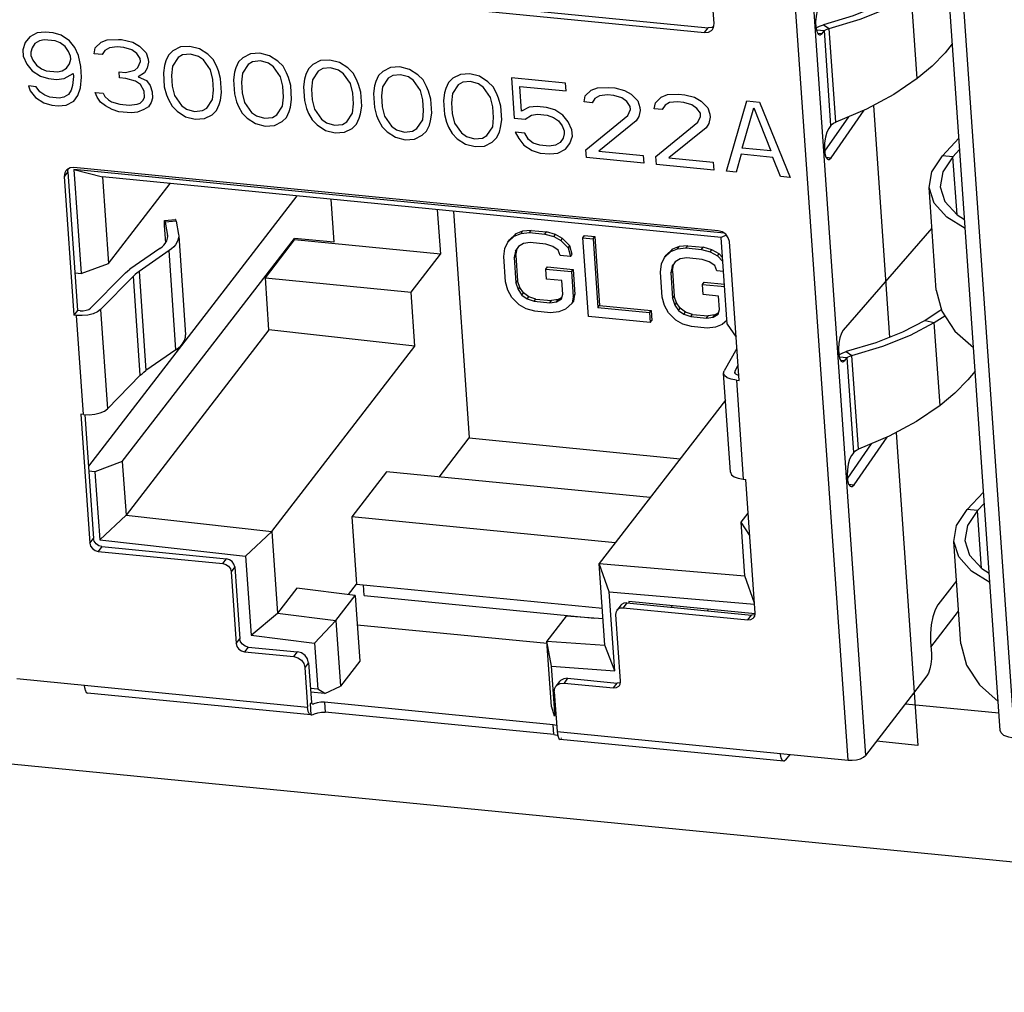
# Model space of a CAD drawing. Extents: x 0 to 1189, y 0 to 841.
# Tile 35 of 50: x 619 to 636, y 353 to 371. Entities that reach past the tile are written whole.
import ezdxf

# ---------------------------------------------------------------- set-up
doc = ezdxf.new("R2010")
doc.units = 0
doc.header["$LTSCALE"] = 65.395
doc.layers.get('0').update_dxf_attribs({"linetype": 'CONTINUOUS'})

msp = doc.modelspace()

# ---------------------------------------------------------------- linework, layer by layer
at = {"color": 7, "linetype": 'CONTINUOUS'}
for p, q in [((632.292, 379.609), (633.839, 357.387)), ((633.521, 357.303), (631.974, 379.524)), ((636.275, 357.84), (634.78, 379.317)), ((636.541, 357.696), (635.046, 379.172)), ((631.096, 370.649), (630.921, 373.163)), ((619.316, 371.718), (630.987, 370.574)), ((619.249, 371.631), (630.92, 370.488)), ((634.774, 369.652), (634.67, 371.156)), ((631.086, 370.581), (631.096, 370.649)), ((633.076, 370.63), (633.179, 370.561)), ((630.92, 370.488), (630.987, 370.574)), ((631.058, 370.58), (630.987, 370.574)), ((631.05, 370.527), (631.066, 370.545)), ((631.089, 370.598), (631.058, 370.58)), ((631.066, 370.545), (631.086, 370.581)), ((633.092, 370.519), (632.95, 370.533)), ((632.972, 370.478), (633.05, 370.47)), ((633.051, 370.47), (633.092, 370.522)), ((633.212, 368.802), (633.092, 370.522)), ((633.297, 368.865), (633.179, 370.561)), ((633.217, 368.22), (633.814, 369.082)), ((633.854, 369.099), (633.297, 368.865)), ((633.53, 368.963), (633.097, 368.337)), ((633.212, 368.802), (633.171, 368.749)), ((635.234, 368.254), (635.528, 368.571)), ((635.542, 368.365), (635.422, 368.236)), ((633.119, 368.229), (633.217, 368.22)), ((635.422, 368.236), (635.234, 368.254)), ((635.495, 367.185), (635.422, 368.236)), ((619.39, 367.965), (619.324, 367.879)), ((619.37, 368.001), (619.354, 367.983)), ((619.428, 368.033), (619.37, 368.001)), ((619.39, 367.965), (619.397, 368.016)), ((619.39, 367.965), (619.565, 365.451)), ((619.499, 368.04), (619.428, 368.033)), ((631.28, 366.85), (619.498, 368.005)), ((619.498, 368.005), (620.015, 367.873)), ((619.498, 368.005), (619.629, 366.119)), ((631.17, 366.896), (619.499, 368.04)), ((619.324, 367.879), (619.499, 365.365)), ((631.225, 366.775), (620.015, 367.873)), ((620.015, 367.873), (620.125, 366.302)), ((620.125, 366.302), (621.243, 367.753)), ((635.119, 365.82), (634.99, 367.678)), ((623.538, 367.528), (619.761, 362.631)), ((624.152, 367.468), (624.206, 366.688)), ((626.081, 367.279), (626.137, 366.472)), ((626.373, 367.25), (626.659, 363.14)), ((621.141, 367.082), (621.34, 367.101)), ((621.349, 367.071), (621.15, 367.053)), ((621.349, 367.071), (621.394, 366.826)), ((621.161, 366.677), (621.145, 366.913)), ((621.15, 367.053), (621.195, 366.808)), ((627.627, 366.887), (627.506, 366.839)), ((627.597, 366.848), (627.627, 366.887)), ((627.781, 366.902), (627.627, 366.887)), ((627.751, 366.864), (627.781, 366.902)), ((627.781, 366.902), (628.061, 366.875)), ((635.041, 366.945), (633.435, 365.095)), ((620.375, 362.711), (623.495, 366.758)), ((621.152, 366.662), (621.182, 366.71)), ((621.197, 366.791), (621.195, 366.808)), ((621.394, 366.826), (621.396, 366.805)), ((621.396, 366.805), (621.522, 365.009)), ((622.966, 366.042), (623.497, 366.731)), ((624.206, 366.688), (623.495, 366.758)), ((623.497, 366.731), (623.495, 366.758)), ((626.137, 366.472), (623.497, 366.731)), ((627.36, 366.691), (627.476, 366.8)), ((627.36, 366.691), (627.39, 366.729)), ((627.506, 366.839), (627.39, 366.729)), ((627.476, 366.8), (627.597, 366.848)), ((627.476, 366.8), (627.506, 366.839)), ((627.597, 366.848), (627.751, 366.864)), ((627.751, 366.864), (628.031, 366.836)), ((628.031, 366.836), (628.061, 366.875)), ((628.031, 366.836), (628.189, 366.79)), ((628.219, 366.829), (628.061, 366.875)), ((628.189, 366.79), (628.219, 366.829)), ((628.189, 366.79), (628.318, 366.717)), ((628.348, 366.756), (628.219, 366.829)), ((628.318, 366.717), (628.348, 366.756)), ((628.318, 366.717), (628.451, 366.584)), ((628.481, 366.622), (628.348, 366.756)), ((628.717, 366.769), (628.747, 366.808)), ((628.717, 366.769), (628.904, 366.751)), ((628.817, 365.341), (628.717, 366.769)), ((628.747, 366.808), (628.934, 366.789)), ((628.904, 366.751), (628.934, 366.789)), ((628.904, 366.751), (628.991, 365.505)), ((628.934, 366.789), (629.021, 365.544)), ((631.316, 366.818), (631.225, 366.775)), ((631.334, 365.203), (631.225, 366.775)), ((621.057, 366.575), (620.514, 366.197)), ((621.222, 366.535), (620.678, 366.157)), ((621.347, 364.739), (621.222, 366.535)), ((627.286, 366.426), (627.306, 366.575)), ((627.306, 366.575), (627.36, 366.691)), ((627.551, 366.612), (627.495, 366.527)), ((627.495, 366.527), (627.525, 366.565)), ((627.503, 366.447), (627.525, 366.565)), ((627.641, 366.663), (627.551, 366.612)), ((627.763, 366.681), (627.641, 366.663)), ((628.044, 366.654), (627.763, 366.681)), ((628.171, 366.611), (628.044, 366.654)), ((628.269, 366.541), (628.171, 366.611)), ((628.306, 366.447), (628.269, 366.541)), ((628.451, 366.584), (628.481, 366.622)), ((628.451, 366.584), (628.493, 366.429)), ((628.523, 366.468), (628.481, 366.622)), ((630.343, 366.561), (630.227, 366.451)), ((630.314, 366.522), (630.434, 366.57)), ((630.314, 366.522), (630.343, 366.561)), ((630.464, 366.609), (630.343, 366.561)), ((630.434, 366.57), (630.464, 366.609)), ((630.434, 366.57), (630.588, 366.585)), ((630.618, 366.624), (630.464, 366.609)), ((630.588, 366.585), (630.618, 366.624)), ((630.588, 366.585), (630.868, 366.558)), ((630.618, 366.624), (630.898, 366.597)), ((630.868, 366.558), (630.898, 366.597)), ((630.868, 366.558), (631.026, 366.512)), ((631.056, 366.551), (630.898, 366.597)), ((631.026, 366.512), (631.056, 366.551)), ((631.185, 366.478), (631.056, 366.551)), ((631.546, 364.184), (631.371, 366.698)), ((625.606, 365.783), (626.137, 366.472)), ((627.317, 365.971), (627.286, 366.426)), ((627.495, 366.527), (627.473, 366.408)), ((627.473, 366.408), (627.503, 366.447)), ((627.473, 366.408), (627.504, 365.953)), ((627.503, 366.447), (627.534, 365.991)), ((628.493, 366.429), (628.306, 366.447)), ((628.493, 366.429), (628.523, 366.468)), ((630.143, 366.297), (630.197, 366.413)), ((630.197, 366.413), (630.314, 366.522)), ((630.197, 366.413), (630.227, 366.451)), ((630.478, 366.385), (630.389, 366.334)), ((630.6, 366.403), (630.478, 366.385)), ((630.881, 366.376), (630.6, 366.403)), ((631.008, 366.333), (630.881, 366.376)), ((631.026, 366.512), (631.155, 366.439)), ((631.155, 366.439), (631.185, 366.478)), ((631.155, 366.439), (631.255, 366.339)), ((631.25, 366.413), (631.185, 366.478)), ((619.629, 366.119), (620.125, 366.302)), ((628.044, 366.201), (628.074, 366.24)), ((628.044, 366.201), (628.512, 366.155)), ((628.057, 366.019), (628.044, 366.201)), ((628.074, 366.24), (628.542, 366.194)), ((628.512, 366.155), (628.542, 366.194)), ((628.542, 366.194), (628.574, 365.739)), ((630.123, 366.148), (630.143, 366.297)), ((630.333, 366.249), (630.31, 366.13)), ((630.389, 366.334), (630.333, 366.249)), ((630.333, 366.249), (630.362, 366.287)), ((630.34, 366.169), (630.362, 366.287)), ((631.106, 366.263), (631.008, 366.333)), ((631.143, 366.169), (631.106, 366.263)), ((619.518, 366.13), (619.629, 366.119)), ((620.394, 366.098), (619.799, 365.492)), ((620.576, 366.072), (619.981, 365.466)), ((620.701, 364.276), (620.576, 366.072)), ((620.678, 366.157), (620.803, 364.362)), ((622.966, 366.042), (625.606, 365.783)), ((623.032, 365.099), (622.966, 366.042)), ((628.338, 365.992), (628.057, 366.019)), ((628.512, 366.155), (628.544, 365.7)), ((630.155, 365.693), (630.123, 366.148)), ((630.31, 366.13), (630.34, 366.169)), ((630.31, 366.13), (630.342, 365.674)), ((630.34, 366.169), (630.371, 365.713)), ((631.268, 366.157), (631.143, 366.169)), ((627.359, 365.816), (627.317, 365.971)), ((627.43, 365.688), (627.359, 365.816)), ((627.504, 365.953), (627.534, 365.991)), ((627.504, 365.953), (627.544, 365.828)), ((627.574, 365.867), (627.534, 365.991)), ((627.544, 365.828), (627.574, 365.867)), ((627.544, 365.828), (627.613, 365.731)), ((627.643, 365.77), (627.574, 365.867)), ((628.355, 365.749), (628.338, 365.992)), ((630.882, 365.923), (630.912, 365.962)), ((630.882, 365.923), (631.287, 365.883)), ((630.894, 365.741), (630.882, 365.923)), ((630.912, 365.962), (631.284, 365.925)), ((625.674, 364.805), (625.606, 365.783)), ((627.563, 365.555), (627.43, 365.688)), ((627.613, 365.731), (627.643, 365.77)), ((627.613, 365.731), (627.711, 365.661)), ((627.74, 365.7), (627.643, 365.77)), ((627.711, 365.661), (627.74, 365.7)), ((627.711, 365.661), (627.837, 365.618)), ((627.867, 365.657), (627.74, 365.7)), ((627.837, 365.618), (627.867, 365.657)), ((627.867, 365.657), (628.148, 365.629)), ((628.27, 365.648), (628.148, 365.629)), ((628.241, 365.609), (628.33, 365.66)), ((628.241, 365.609), (628.27, 365.648)), ((628.337, 365.686), (628.27, 365.648)), ((628.33, 365.66), (628.355, 365.749)), ((628.544, 365.7), (628.521, 365.581)), ((628.544, 365.7), (628.574, 365.739)), ((628.551, 365.62), (628.574, 365.739)), ((630.196, 365.538), (630.155, 365.693)), ((630.342, 365.674), (630.371, 365.713)), ((630.342, 365.674), (630.381, 365.55)), ((630.411, 365.589), (630.371, 365.713)), ((631.175, 365.713), (630.894, 365.741)), ((631.192, 365.47), (631.175, 365.713)), ((619.981, 365.466), (620.106, 363.67)), ((627.692, 365.482), (627.563, 365.555)), ((627.85, 365.436), (627.692, 365.482)), ((627.837, 365.618), (628.118, 365.591)), ((628.118, 365.591), (628.148, 365.629)), ((628.118, 365.591), (628.241, 365.609)), ((628.405, 365.472), (628.284, 365.424)), ((628.521, 365.581), (628.405, 365.472)), ((628.521, 365.581), (628.551, 365.62)), ((628.991, 365.505), (629.021, 365.544)), ((628.991, 365.505), (629.926, 365.414)), ((629.021, 365.544), (629.956, 365.452)), ((630.267, 365.41), (630.196, 365.538)), ((630.381, 365.55), (630.411, 365.589)), ((630.381, 365.55), (630.45, 365.453)), ((630.48, 365.491), (630.411, 365.589)), ((630.45, 365.453), (630.48, 365.491)), ((630.578, 365.422), (630.48, 365.491)), ((631.167, 365.382), (631.192, 365.47)), ((635.211, 365.466), (635.183, 365.444)), ((619.565, 365.451), (619.499, 365.365)), ((619.547, 365.36), (619.499, 365.365)), ((619.672, 363.565), (619.547, 365.36)), ((619.613, 365.446), (619.565, 365.451)), ((628.131, 365.408), (627.85, 365.436)), ((628.284, 365.424), (628.131, 365.408)), ((629.939, 365.231), (628.817, 365.341)), ((629.926, 365.414), (629.956, 365.452)), ((629.926, 365.414), (629.939, 365.231)), ((629.956, 365.452), (629.969, 365.27)), ((630.4, 365.277), (630.267, 365.41)), ((630.45, 365.453), (630.548, 365.383)), ((630.548, 365.383), (630.578, 365.422)), ((630.548, 365.383), (630.674, 365.34)), ((630.704, 365.379), (630.578, 365.422)), ((630.674, 365.34), (630.704, 365.379)), ((630.674, 365.34), (630.955, 365.313)), ((630.704, 365.379), (630.985, 365.351)), ((630.955, 365.313), (630.985, 365.351)), ((630.955, 365.313), (631.078, 365.331)), ((631.108, 365.37), (630.985, 365.351)), ((631.078, 365.331), (631.167, 365.382)), ((631.078, 365.331), (631.108, 365.37)), ((631.174, 365.408), (631.108, 365.37)), ((635.183, 365.444), (634.918, 365.27)), ((635.082, 365.23), (635.272, 365.355)), ((629.939, 365.231), (629.969, 365.27)), ((630.529, 365.204), (630.4, 365.277)), ((630.687, 365.158), (630.529, 365.204)), ((630.968, 365.13), (630.687, 365.158)), ((631.122, 365.146), (630.968, 365.13)), ((631.242, 365.194), (631.122, 365.146)), ((631.329, 365.276), (631.242, 365.194)), ((631.334, 365.203), (631.492, 364.965)), ((634.653, 365.005), (635.082, 365.23)), ((634.918, 365.27), (635.082, 365.23)), ((635.187, 363.726), (635.082, 365.23)), ((623.032, 365.099), (620.442, 361.741)), ((625.674, 364.805), (623.032, 365.099)), ((623.085, 361.446), (625.674, 364.805)), ((631.506, 364.763), (631.276, 364.359)), ((621.347, 364.739), (620.803, 364.362)), ((633.505, 364.593), (633.363, 364.607)), ((633.464, 364.544), (633.504, 364.596)), ((633.489, 364.705), (633.591, 364.635)), ((633.624, 362.877), (633.504, 364.596)), ((633.709, 362.939), (633.591, 364.635)), ((631.527, 364.451), (631.469, 364.348)), ((633.385, 364.552), (633.462, 364.544)), ((620.701, 364.276), (620.106, 363.67)), ((631.265, 364.315), (631.276, 364.359)), ((631.39, 362.52), (631.265, 364.315)), ((631.469, 364.348), (631.464, 364.329)), ((631.464, 364.329), (631.465, 364.323)), ((631.469, 364.348), (631.471, 364.316)), ((631.516, 364.285), (631.539, 364.28)), ((631.498, 364.189), (631.546, 364.184)), ((631.498, 364.189), (631.623, 362.393)), ((631.299, 363.828), (629.014, 360.865)), ((619.672, 363.565), (619.624, 363.569)), ((619.624, 363.569), (619.786, 361.235)), ((619.672, 363.565), (619.774, 363.562)), ((619.696, 363.566), (619.853, 361.321)), ((626.114, 362.433), (626.659, 363.14)), ((626.659, 363.14), (630.48, 362.765)), ((633.63, 362.294), (634.227, 363.157)), ((634.266, 363.173), (633.709, 362.939)), ((633.943, 363.037), (633.509, 362.411)), ((633.624, 362.877), (633.583, 362.823)), ((620.375, 362.711), (619.879, 362.528)), ((620.375, 362.711), (620.442, 361.741)), ((619.879, 362.528), (619.768, 362.539)), ((619.879, 362.528), (619.965, 361.293)), ((625.163, 362.527), (624.532, 361.709)), ((629.935, 362.059), (625.163, 362.527)), ((631.623, 362.393), (631.671, 362.389)), ((631.84, 359.964), (631.671, 362.389)), ((633.532, 362.304), (633.63, 362.294)), ((635.68, 361.844), (635.974, 362.161)), ((635.989, 361.955), (635.868, 361.825)), ((619.965, 361.293), (620.442, 361.741)), ((620.442, 361.741), (623.085, 361.446)), ((631.584, 361.612), (631.713, 361.78)), ((635.868, 361.825), (635.68, 361.844)), ((635.941, 360.775), (635.868, 361.825)), ((629.304, 361.241), (624.532, 361.709)), ((624.532, 361.709), (624.617, 360.492)), ((631.742, 361.373), (631.584, 361.612)), ((631.652, 360.642), (631.584, 361.612)), ((622.608, 360.998), (623.085, 361.446)), ((623.085, 361.446), (623.188, 359.965)), ((619.786, 361.235), (619.853, 361.321)), ((619.965, 361.293), (622.608, 360.998)), ((635.566, 359.409), (635.436, 361.267)), ((620.003, 361.173), (619.937, 361.086)), ((619.937, 361.086), (622.196, 360.865)), ((620.003, 361.173), (622.262, 360.951)), ((622.608, 360.998), (622.707, 359.566)), ((622.196, 360.865), (622.262, 360.951)), ((629.014, 360.865), (631.652, 360.642)), ((629.196, 360.353), (629.014, 360.865)), ((629.117, 359.384), (629.014, 360.865)), ((622.413, 360.803), (622.346, 360.716)), ((622.346, 360.716), (622.437, 359.415)), ((622.413, 360.803), (622.503, 359.501)), ((631.827, 360.149), (631.652, 360.642)), ((624.47, 360.302), (624.617, 360.492)), ((624.617, 360.492), (629.071, 360.056)), ((624.758, 360.284), (624.745, 360.48)), ((635.486, 360.551), (635.15, 360.115)), ((623.536, 360.417), (623.188, 359.965)), ((624.592, 360.287), (623.536, 360.417)), ((624.244, 359.835), (624.592, 360.287)), ((624.592, 360.287), (624.675, 359.097)), ((629.196, 360.353), (631.828, 360.13)), ((629.296, 358.92), (629.196, 360.353)), ((624.758, 360.284), (628.93, 359.875)), ((629.406, 360.108), (629.34, 360.022)), ((629.516, 360.151), (629.449, 360.065)), ((629.516, 360.151), (631.774, 359.93)), ((631.839, 359.951), (629.55, 360.175)), ((629.55, 360.175), (629.552, 360.147)), ((622.707, 359.566), (623.188, 359.965)), ((623.188, 359.965), (624.244, 359.835)), ((629.402, 358.732), (629.317, 359.944)), ((629.449, 360.065), (631.708, 359.843)), ((630.326, 360.099), (630.328, 360.071)), ((630.986, 360.035), (630.973, 360.008)), ((631.708, 359.843), (631.774, 359.93)), ((631.828, 359.935), (631.774, 359.93)), ((631.836, 359.939), (631.828, 359.935)), ((631.833, 359.913), (631.84, 359.964)), ((635.022, 359.347), (635.524, 359.999)), ((623.858, 359.424), (624.244, 359.835)), ((624.244, 359.835), (624.327, 358.645)), ((628.068, 359.413), (624.63, 359.75)), ((628.414, 359.912), (628.065, 359.46)), ((629.084, 359.864), (628.414, 359.912)), ((631.817, 359.887), (631.833, 359.913)), ((595.93, 359.434), (660.606, 353.095)), ((622.437, 359.415), (622.503, 359.501)), ((622.707, 359.566), (623.858, 359.424)), ((623.858, 359.424), (623.916, 358.588)), ((628.065, 359.46), (629.117, 359.384)), ((628.148, 358.271), (628.065, 359.46)), ((628.15, 359.003), (628.065, 359.46)), ((635.015, 359.45), (635.031, 359.226)), ((622.654, 359.352), (622.587, 359.266)), ((622.587, 359.266), (623.482, 359.178)), ((622.654, 359.352), (623.548, 359.265)), ((623.482, 359.178), (623.548, 359.265)), ((629.296, 358.92), (629.117, 359.384)), ((623.749, 359.067), (623.682, 358.98)), ((623.749, 359.067), (623.799, 358.348)), ((624.675, 359.097), (624.327, 358.645)), ((623.682, 358.98), (623.732, 358.262)), ((628.15, 359.003), (629.296, 358.92)), ((628.208, 358.167), (628.15, 359.003)), ((618.462, 358.779), (623.732, 358.262)), ((628.296, 358.727), (628.23, 358.641)), ((628.313, 358.745), (628.296, 358.728)), ((628.304, 358.692), (628.376, 358.699)), ((628.442, 358.785), (628.376, 358.699)), ((628.376, 358.699), (629.27, 358.611)), ((628.442, 358.785), (629.336, 358.697)), ((629.27, 358.611), (629.336, 358.697)), ((629.39, 358.702), (629.336, 358.697)), ((629.379, 358.654), (629.394, 358.681)), ((629.398, 358.707), (629.39, 358.702)), ((629.394, 358.681), (629.402, 358.732)), ((634.95, 358.828), (633.839, 357.387)), ((619.696, 358.587), (619.7, 358.574)), ((623.791, 358.121), (619.744, 358.518)), ((623.916, 358.588), (623.781, 358.601)), ((624.046, 358.51), (623.786, 358.536)), ((624.046, 358.51), (623.916, 358.588)), ((624.046, 358.51), (624.327, 358.645)), ((628.2, 358.538), (628.25, 357.819)), ((623.799, 358.348), (623.782, 358.327)), ((623.796, 358.121), (623.782, 358.327)), ((623.807, 358.333), (623.801, 358.348)), ((623.813, 358.325), (623.844, 358.322)), ((628.181, 357.944), (624.04, 358.35)), ((624.04, 358.35), (624.052, 358.17)), ((634.56, 358.323), (636.253, 358.157)), ((628.194, 357.764), (624.052, 358.17)), ((628.148, 358.271), (628.196, 358.104)), ((628.208, 358.167), (628.196, 358.104)), ((628.226, 358.165), (628.208, 358.167)), ((623.791, 358.121), (623.767, 358.136)), ((623.796, 358.121), (623.791, 358.121)), ((623.831, 358.132), (623.856, 358.143)), ((628.23, 358.1), (628.196, 358.104)), ((628.242, 357.931), (628.181, 357.944)), ((628.194, 357.764), (628.181, 357.944)), ((628.25, 357.819), (633.521, 357.303)), ((628.194, 357.764), (628.254, 357.753)), ((632.356, 357.282), (628.309, 357.678)), ((628.323, 357.705), (628.327, 357.693)), ((632.396, 357.306), (632.473, 357.406))]:
    msp.add_line(p, q, dxfattribs=at)
at = {"color": 4, "linetype": 'CONTINUOUS'}
for p, q in [((618.835, 370.48), (618.697, 370.41)), ((618.977, 370.494), (618.835, 370.48)), ((619.122, 370.48), (618.977, 370.494)), ((619.268, 370.438), (619.122, 370.48)), ((618.618, 370.306), (618.57, 370.172)), ((618.697, 370.41), (618.618, 370.306)), ((618.791, 370.29), (618.739, 370.211)), ((618.874, 370.337), (618.791, 370.29)), ((618.958, 370.357), (618.874, 370.337)), ((619.16, 370.337), (618.958, 370.357)), ((619.249, 370.3), (619.16, 370.337)), ((619.339, 370.236), (619.249, 370.3)), ((619.418, 370.34), (619.268, 370.438)), ((619.512, 370.219), (619.418, 370.34)), ((619.885, 370.21), (619.992, 370.311)), ((619.992, 370.311), (620.103, 370.356)), ((620.103, 370.356), (620.303, 370.364)), ((620.303, 370.364), (620.361, 370.359)), ((620.361, 370.359), (620.565, 370.311)), ((620.565, 370.311), (620.684, 370.243)), ((618.57, 370.172), (618.578, 370.059)), ((618.739, 370.211), (618.717, 370.13)), ((618.717, 370.13), (618.72, 370.073)), ((619.402, 370.146), (619.339, 370.236)), ((619.437, 370.059), (619.402, 370.146)), ((619.579, 370.073), (619.512, 370.219)), ((619.864, 370.101), (619.885, 370.21)), ((620.008, 370.087), (619.864, 370.101)), ((620.06, 370.165), (620.008, 370.087)), ((620.142, 370.213), (620.06, 370.165)), ((620.284, 370.227), (620.142, 370.213)), ((620.4, 370.216), (620.284, 370.227)), ((620.546, 370.173), (620.4, 370.216)), ((620.636, 370.109), (620.546, 370.173)), ((620.7, 370.019), (620.636, 370.109)), ((620.684, 370.243), (620.807, 370.12)), ((620.807, 370.12), (620.844, 370.005)), ((621.291, 370.156), (621.211, 370.08)), ((621.429, 370.226), (621.291, 370.156)), ((621.6, 370.237), (621.429, 370.226)), ((621.61, 370.097), (621.468, 370.083)), ((621.775, 370.192), (621.6, 370.237)), ((621.756, 370.055), (621.61, 370.097)), ((621.925, 370.094), (621.775, 370.192)), ((622.018, 370.001), (621.925, 370.094)), ((622.698, 370.102), (622.559, 370.032)), ((622.869, 370.113), (622.698, 370.102)), ((623.044, 370.068), (622.869, 370.113)), ((618.578, 370.059), (618.646, 369.913)), ((618.72, 370.073), (618.755, 369.986)), ((618.755, 369.986), (618.819, 369.896)), ((619.366, 369.843), (619.418, 369.921)), ((619.418, 369.921), (619.441, 370.003)), ((619.441, 370.003), (619.437, 370.059)), ((619.622, 369.873), (619.579, 370.073)), ((620.654, 369.856), (620.703, 369.963)), ((620.703, 369.963), (620.7, 370.019)), ((620.848, 369.949), (620.827, 369.839)), ((620.844, 370.005), (620.848, 369.949)), ((621.161, 369.974), (621.138, 369.892)), ((621.211, 370.08), (621.161, 369.974)), ((621.385, 370.035), (621.282, 369.878)), ((621.468, 370.083), (621.385, 370.035)), ((621.847, 369.99), (621.756, 370.055)), ((621.974, 369.81), (621.847, 369.99)), ((622.083, 369.883), (622.018, 370.001)), ((622.479, 369.956), (622.429, 369.849)), ((622.559, 370.032), (622.479, 369.956)), ((622.736, 369.959), (622.654, 369.911)), ((622.878, 369.973), (622.736, 369.959)), ((623.025, 369.93), (622.878, 369.973)), ((623.115, 369.866), (623.025, 369.93)), ((623.194, 369.97), (623.044, 370.068)), ((623.286, 369.877), (623.194, 369.97)), ((623.966, 369.978), (623.828, 369.907)), ((624.137, 369.989), (623.966, 369.978)), ((624.312, 369.944), (624.137, 369.989)), ((624.462, 369.845), (624.312, 369.944)), ((618.646, 369.913), (618.74, 369.793)), ((618.74, 369.793), (618.89, 369.694)), ((618.819, 369.896), (618.909, 369.832)), ((618.909, 369.832), (618.997, 369.795)), ((618.997, 369.795), (619.199, 369.775)), ((619.199, 369.775), (619.284, 369.795)), ((619.284, 369.795), (619.366, 369.843)), ((619.322, 369.652), (619.487, 369.747)), ((619.487, 369.747), (619.491, 369.691)), ((619.635, 369.677), (619.622, 369.873)), ((620.316, 369.778), (620.431, 369.766)), ((620.323, 369.665), (620.316, 369.778)), ((620.431, 369.766), (620.6, 369.805)), ((620.6, 369.805), (620.654, 369.856)), ((620.775, 369.76), (620.665, 369.687)), ((620.827, 369.839), (620.775, 369.76)), ((621.138, 369.892), (621.119, 369.755)), ((621.119, 369.755), (621.136, 369.502)), ((621.282, 369.878), (621.265, 369.712)), ((622.014, 369.639), (621.974, 369.81)), ((622.118, 369.796), (622.083, 369.883)), ((622.156, 369.653), (622.118, 369.796)), ((622.406, 369.768), (622.387, 369.63)), ((622.429, 369.849), (622.406, 369.768)), ((622.55, 369.754), (622.533, 369.588)), ((622.654, 369.911), (622.55, 369.754)), ((623.242, 369.686), (623.115, 369.866)), ((623.351, 369.759), (623.286, 369.877)), ((623.386, 369.672), (623.351, 369.759)), ((623.747, 369.832), (623.697, 369.725)), ((623.828, 369.907), (623.747, 369.832)), ((623.922, 369.787), (623.818, 369.629)), ((624.005, 369.834), (623.922, 369.787)), ((624.147, 369.848), (624.005, 369.834)), ((624.293, 369.806), (624.147, 369.848)), ((624.383, 369.741), (624.293, 369.806)), ((624.51, 369.562), (624.383, 369.741)), ((624.554, 369.753), (624.462, 369.845)), ((624.62, 369.635), (624.554, 369.753)), ((625.096, 369.783), (625.015, 369.707)), ((625.234, 369.853), (625.096, 369.783)), ((625.405, 369.864), (625.234, 369.853)), ((625.58, 369.819), (625.405, 369.864)), ((625.73, 369.721), (625.58, 369.819)), ((626.673, 369.74), (626.502, 369.729)), ((626.848, 369.695), (626.673, 369.74)), ((618.89, 369.694), (619.036, 369.652)), ((619.036, 369.652), (619.18, 369.638)), ((619.18, 369.638), (619.322, 369.652)), ((619.491, 369.691), (619.474, 369.525)), ((619.62, 369.483), (619.635, 369.677)), ((620.439, 369.654), (620.323, 369.665)), ((620.614, 369.609), (620.439, 369.654)), ((620.704, 369.544), (620.614, 369.609)), ((620.665, 369.687), (620.813, 369.617)), ((620.813, 369.617), (620.877, 369.527)), ((621.265, 369.712), (621.278, 369.516)), ((622.028, 369.442), (622.014, 369.639)), ((622.174, 369.4), (622.156, 369.653)), ((622.387, 369.63), (622.405, 369.378)), ((622.533, 369.588), (622.547, 369.392)), ((623.282, 369.515), (623.242, 369.686)), ((623.425, 369.529), (623.386, 369.672)), ((623.674, 369.644), (623.655, 369.506)), ((623.697, 369.725), (623.674, 369.644)), ((623.818, 369.629), (623.801, 369.464)), ((624.551, 369.39), (624.51, 369.562)), ((624.654, 369.548), (624.62, 369.635)), ((624.966, 369.601), (624.943, 369.519)), ((625.015, 369.707), (624.966, 369.601)), ((625.19, 369.662), (625.087, 369.505)), ((625.273, 369.71), (625.19, 369.662)), ((625.415, 369.724), (625.273, 369.71)), ((625.561, 369.682), (625.415, 369.724)), ((625.651, 369.617), (625.561, 369.682)), ((625.778, 369.437), (625.651, 369.617)), ((625.822, 369.628), (625.73, 369.721)), ((625.888, 369.51), (625.822, 369.628)), ((626.284, 369.583), (626.234, 369.476)), ((626.364, 369.659), (626.284, 369.583)), ((626.502, 369.729), (626.364, 369.659)), ((626.541, 369.586), (626.459, 369.538)), ((626.683, 369.6), (626.541, 369.586)), ((626.829, 369.557), (626.683, 369.6)), ((626.998, 369.597), (626.848, 369.695)), ((627.091, 369.504), (626.998, 369.597)), ((628.403, 369.571), (627.423, 369.667)), ((627.423, 369.667), (627.474, 368.937)), ((628.413, 369.43), (628.403, 369.571)), ((618.817, 369.506), (618.673, 369.52)), ((618.673, 369.52), (618.708, 369.433)), ((618.708, 369.433), (618.802, 369.312)), ((618.881, 369.416), (618.817, 369.506)), ((618.971, 369.352), (618.881, 369.416)), ((619.451, 369.444), (619.4, 369.365)), ((619.474, 369.525), (619.451, 369.444)), ((619.572, 369.348), (619.62, 369.483)), ((619.884, 369.402), (620.028, 369.387)), ((619.918, 369.314), (619.884, 369.402)), ((620.028, 369.387), (620.061, 369.328)), ((620.769, 369.426), (620.704, 369.544)), ((620.777, 369.314), (620.769, 369.426)), ((620.877, 369.527), (620.914, 369.412)), ((620.914, 369.412), (620.921, 369.3)), ((621.136, 369.502), (621.175, 369.359)), ((621.278, 369.516), (621.319, 369.345)), ((622.011, 369.277), (622.028, 369.442)), ((622.155, 369.263), (622.174, 369.4)), ((622.547, 369.392), (622.587, 369.22)), ((623.296, 369.318), (623.282, 369.515)), ((623.442, 369.276), (623.425, 369.529)), ((623.655, 369.506), (623.673, 369.253)), ((623.801, 369.464), (623.815, 369.267)), ((624.564, 369.194), (624.551, 369.39)), ((624.693, 369.404), (624.654, 369.548)), ((624.711, 369.152), (624.693, 369.404)), ((624.943, 369.519), (624.924, 369.382)), ((624.924, 369.382), (624.941, 369.129)), ((625.087, 369.505), (625.07, 369.339)), ((625.819, 369.266), (625.778, 369.437)), ((625.923, 369.423), (625.888, 369.51)), ((625.961, 369.28), (625.923, 369.423)), ((626.211, 369.395), (626.192, 369.257)), ((626.234, 369.476), (626.211, 369.395)), ((626.355, 369.381), (626.338, 369.215)), ((626.459, 369.538), (626.355, 369.381)), ((626.92, 369.493), (626.829, 369.557)), ((627.047, 369.313), (626.92, 369.493)), ((627.156, 369.386), (627.091, 369.504)), ((627.191, 369.299), (627.156, 369.386)), ((627.577, 369.512), (628.413, 369.43)), ((627.608, 369.063), (627.577, 369.512)), ((628.762, 369.34), (628.87, 369.441)), ((628.87, 369.441), (628.981, 369.486)), ((628.981, 369.486), (629.181, 369.494)), ((629.181, 369.494), (629.296, 369.483)), ((629.296, 369.483), (629.471, 369.438)), ((629.471, 369.438), (629.591, 369.371)), ((618.802, 369.312), (618.952, 369.214)), ((618.952, 369.214), (619.098, 369.172)), ((619.059, 369.315), (618.971, 369.352)), ((619.232, 369.298), (619.059, 369.315)), ((619.317, 369.318), (619.232, 369.298)), ((619.4, 369.365), (619.317, 369.318)), ((619.356, 369.174), (619.494, 369.245)), ((619.494, 369.245), (619.572, 369.348)), ((619.982, 369.225), (619.918, 369.314)), ((620.072, 369.16), (619.982, 369.225)), ((620.061, 369.328), (620.122, 369.267)), ((620.122, 369.267), (620.182, 369.233)), ((620.182, 369.233), (620.328, 369.191)), ((620.643, 369.188), (620.699, 369.21)), ((620.699, 369.21), (620.752, 369.261)), ((620.752, 369.261), (620.777, 369.314)), ((620.898, 369.218), (620.847, 369.14)), ((620.921, 369.3), (620.898, 369.218)), ((621.175, 369.359), (621.21, 369.272)), ((621.21, 369.272), (621.275, 369.154)), ((621.319, 369.345), (621.446, 369.165)), ((621.907, 369.12), (622.011, 369.277)), ((622.132, 369.181), (622.155, 369.263)), ((622.405, 369.378), (622.443, 369.234)), ((622.443, 369.234), (622.478, 369.147)), ((622.587, 369.22), (622.714, 369.04)), ((623.279, 369.152), (623.296, 369.318)), ((623.423, 369.138), (623.442, 369.276)), ((623.673, 369.253), (623.711, 369.11)), ((623.815, 369.267), (623.856, 369.096)), ((625.07, 369.339), (625.083, 369.143)), ((625.833, 369.069), (625.819, 369.266)), ((625.979, 369.027), (625.961, 369.28)), ((626.192, 369.257), (626.209, 369.005)), ((626.338, 369.215), (626.352, 369.019)), ((627.087, 369.142), (627.047, 369.313)), ((627.229, 369.156), (627.191, 369.299)), ((628.741, 369.231), (628.762, 369.34)), ((628.886, 369.216), (628.741, 369.231)), ((628.937, 369.295), (628.886, 369.216)), ((629.02, 369.343), (628.937, 369.295)), ((629.162, 369.357), (629.02, 369.343)), ((629.277, 369.345), (629.162, 369.357)), ((629.423, 369.303), (629.277, 369.345)), ((629.514, 369.239), (629.423, 369.303)), ((629.577, 369.149), (629.514, 369.239)), ((629.591, 369.371), (629.714, 369.247)), ((629.714, 369.247), (629.75, 369.132)), ((630.01, 369.106), (630.031, 369.216)), ((630.031, 369.216), (630.138, 369.317)), ((630.138, 369.317), (630.25, 369.362)), ((630.288, 369.218), (630.206, 369.171)), ((630.25, 369.362), (630.449, 369.37)), ((630.43, 369.232), (630.288, 369.218)), ((630.546, 369.221), (630.43, 369.232)), ((630.449, 369.37), (630.565, 369.359)), ((630.692, 369.179), (630.546, 369.221)), ((630.565, 369.359), (630.74, 369.314)), ((630.74, 369.314), (630.859, 369.246)), ((630.859, 369.246), (630.982, 369.123)), ((631.32, 367.974), (631.689, 369.249)), ((631.689, 369.249), (631.919, 369.226)), ((631.919, 369.226), (632.473, 367.861)), ((619.098, 369.172), (619.213, 369.16)), ((619.213, 369.16), (619.356, 369.174)), ((620.191, 369.092), (620.072, 369.16)), ((620.309, 369.053), (620.191, 369.092)), ((620.539, 369.03), (620.309, 369.053)), ((620.328, 369.191), (620.501, 369.174)), ((620.501, 369.174), (620.643, 369.188)), ((620.653, 369.047), (620.539, 369.03)), ((620.764, 369.092), (620.653, 369.047)), ((620.847, 369.14), (620.764, 369.092)), ((621.275, 369.154), (621.367, 369.061)), ((621.367, 369.061), (621.517, 368.963)), ((621.446, 369.165), (621.536, 369.1)), ((621.536, 369.1), (621.683, 369.058)), ((621.683, 369.058), (621.825, 369.072)), ((621.825, 369.072), (621.907, 369.12)), ((622.002, 368.999), (622.082, 369.075)), ((622.082, 369.075), (622.132, 369.181)), ((622.478, 369.147), (622.543, 369.029)), ((622.543, 369.029), (622.636, 368.937)), ((622.714, 369.04), (622.805, 368.976)), ((623.175, 368.995), (623.279, 369.152)), ((623.35, 368.95), (623.4, 369.057)), ((623.4, 369.057), (623.423, 369.138)), ((623.711, 369.11), (623.746, 369.023)), ((623.856, 369.096), (623.983, 368.916)), ((624.444, 368.871), (624.547, 369.028)), ((624.547, 369.028), (624.564, 369.194)), ((624.691, 369.014), (624.711, 369.152)), ((624.941, 369.129), (624.98, 368.986)), ((625.083, 369.143), (625.124, 368.972)), ((625.816, 368.904), (625.833, 369.069)), ((625.96, 368.89), (625.979, 369.027)), ((627.101, 368.945), (627.087, 369.142)), ((627.247, 368.903), (627.229, 369.156)), ((627.746, 369.133), (627.608, 369.063)), ((627.888, 369.147), (627.746, 369.133)), ((628.061, 369.13), (627.888, 369.147)), ((628.208, 369.088), (628.061, 369.13)), ((628.357, 368.989), (628.208, 369.088)), ((629.531, 368.986), (629.581, 369.093)), ((629.581, 369.093), (629.577, 369.149)), ((629.754, 369.076), (629.733, 368.966)), ((629.75, 369.132), (629.754, 369.076)), ((630.154, 369.092), (630.01, 369.106)), ((630.206, 369.171), (630.154, 369.092)), ((630.782, 369.114), (630.692, 369.179)), ((630.846, 369.024), (630.782, 369.114)), ((630.85, 368.968), (630.846, 369.024)), ((630.982, 369.123), (631.019, 369.007)), ((631.605, 368.392), (631.812, 369.125)), ((631.812, 369.125), (632.124, 368.341)), ((633.98, 369.166), (634.272, 364.964)), ((621.517, 368.963), (621.692, 368.917)), ((621.692, 368.917), (621.863, 368.929)), ((621.863, 368.929), (622.002, 368.999)), ((622.636, 368.937), (622.786, 368.838)), ((622.805, 368.976), (622.951, 368.934)), ((622.951, 368.934), (623.093, 368.948)), ((623.093, 368.948), (623.175, 368.995)), ((623.132, 368.804), (623.27, 368.874)), ((623.27, 368.874), (623.35, 368.95)), ((623.746, 369.023), (623.812, 368.905)), ((623.812, 368.905), (623.904, 368.812)), ((623.983, 368.916), (624.073, 368.851)), ((624.073, 368.851), (624.219, 368.809)), ((624.361, 368.823), (624.444, 368.871)), ((624.619, 368.826), (624.668, 368.933)), ((624.668, 368.933), (624.691, 369.014)), ((624.98, 368.986), (625.014, 368.899)), ((625.014, 368.899), (625.08, 368.781)), ((625.124, 368.972), (625.251, 368.792)), ((625.712, 368.747), (625.816, 368.904)), ((625.937, 368.808), (625.96, 368.89)), ((626.209, 369.005), (626.248, 368.861)), ((626.248, 368.861), (626.283, 368.774)), ((626.352, 369.019), (626.392, 368.847)), ((626.392, 368.847), (626.519, 368.668)), ((627.084, 368.78), (627.101, 368.945)), ((627.228, 368.765), (627.247, 368.903)), ((627.474, 368.937), (627.675, 368.917)), ((627.675, 368.917), (627.785, 368.99)), ((627.785, 368.99), (627.898, 369.006)), ((627.898, 369.006), (628.071, 368.99)), ((628.071, 368.99), (628.188, 368.95)), ((628.188, 368.95), (628.279, 368.885)), ((628.279, 368.885), (628.342, 368.796)), ((628.452, 368.869), (628.357, 368.989)), ((628.519, 368.722), (628.452, 368.869)), ((628.773, 368.363), (629.531, 368.986)), ((629.681, 368.887), (629.004, 368.34)), ((629.733, 368.966), (629.681, 368.887)), ((630.042, 368.239), (630.8, 368.862)), ((630.8, 368.862), (630.85, 368.968)), ((631.023, 368.951), (631.002, 368.842)), ((631.019, 369.007), (631.023, 368.951)), ((622.786, 368.838), (622.961, 368.793)), ((622.961, 368.793), (623.132, 368.804)), ((623.904, 368.812), (624.054, 368.714)), ((624.054, 368.714), (624.229, 368.669)), ((624.219, 368.809), (624.361, 368.823)), ((624.229, 368.669), (624.4, 368.68)), ((624.4, 368.68), (624.538, 368.75)), ((624.538, 368.75), (624.619, 368.826)), ((625.08, 368.781), (625.172, 368.688)), ((625.172, 368.688), (625.322, 368.59)), ((625.251, 368.792), (625.341, 368.727)), ((625.341, 368.727), (625.487, 368.685)), ((625.487, 368.685), (625.629, 368.699)), ((625.629, 368.699), (625.712, 368.747)), ((625.806, 368.626), (625.887, 368.702)), ((625.887, 368.702), (625.937, 368.808)), ((626.283, 368.774), (626.348, 368.656)), ((626.519, 368.668), (626.609, 368.603)), ((626.98, 368.622), (627.084, 368.78)), ((627.155, 368.577), (627.205, 368.684)), ((627.205, 368.684), (627.228, 368.765)), ((627.664, 368.667), (627.491, 368.684)), ((627.491, 368.684), (627.557, 368.566)), ((628.342, 368.796), (628.377, 368.709)), ((628.377, 368.709), (628.381, 368.652)), ((628.527, 368.61), (628.519, 368.722)), ((630.95, 368.763), (630.272, 368.216)), ((631.002, 368.842), (630.95, 368.763)), ((625.322, 368.59), (625.497, 368.545)), ((625.497, 368.545), (625.668, 368.556)), ((625.668, 368.556), (625.806, 368.626)), ((626.348, 368.656), (626.44, 368.564)), ((626.44, 368.564), (626.59, 368.465)), ((626.609, 368.603), (626.756, 368.561)), ((626.756, 368.561), (626.898, 368.575)), ((626.898, 368.575), (626.98, 368.622)), ((626.936, 368.431), (627.075, 368.502)), ((627.075, 368.502), (627.155, 368.577)), ((627.557, 368.566), (627.651, 368.445)), ((627.73, 368.549), (627.664, 368.667)), ((627.82, 368.484), (627.73, 368.549)), ((628.306, 368.492), (628.224, 368.445)), ((628.358, 368.571), (628.306, 368.492)), ((628.381, 368.652), (628.358, 368.571)), ((628.479, 368.475), (628.527, 368.61)), ((626.59, 368.465), (626.765, 368.42)), ((626.765, 368.42), (626.936, 368.431)), ((627.651, 368.445), (627.801, 368.347)), ((627.801, 368.347), (627.947, 368.304)), ((627.937, 368.445), (627.82, 368.484)), ((628.11, 368.428), (627.937, 368.445)), ((628.224, 368.445), (628.11, 368.428)), ((628.262, 368.301), (628.401, 368.372)), ((628.401, 368.372), (628.479, 368.475)), ((628.783, 368.223), (628.773, 368.363)), ((629.004, 368.34), (629.811, 368.261)), ((632.124, 368.341), (631.605, 368.392)), ((627.947, 368.304), (628.12, 368.287)), ((628.12, 368.287), (628.262, 368.301)), ((629.821, 368.121), (628.783, 368.223)), ((629.811, 368.261), (629.821, 368.121)), ((630.051, 368.098), (630.042, 368.239)), ((630.272, 368.216), (631.079, 368.137)), ((631.079, 368.137), (631.089, 367.996)), ((631.584, 368.283), (631.493, 367.957)), ((632.161, 368.226), (631.584, 368.283)), ((632.3, 367.878), (632.161, 368.226)), ((631.089, 367.996), (630.051, 368.098)), ((631.493, 367.957), (631.32, 367.974)), ((632.473, 367.861), (632.3, 367.878)), ((634.392, 363.241), (634.787, 357.57)), ((634.787, 357.57), (634.036, 357.643))]:
    msp.add_line(p, q, dxfattribs=at)
at = {"color": 7, "linetype": 'CONTINUOUS'}
for points in [[(634.505, 371.196), (634.094, 370.982), (633.614, 370.792), (633.076, 370.63)], [(633.022, 371.021), (632.988, 370.965), (632.961, 370.882), (632.942, 370.784), (632.934, 370.681), (632.939, 370.585)], [(633.179, 370.561), (633.74, 370.731), (634.24, 370.931)], [(632.942, 370.571), (632.945, 370.573), (633.003, 370.605), (633.076, 370.63)], [(630.92, 370.488), (630.992, 370.494), (631.05, 370.527)], [(632.939, 370.585), (632.955, 370.509), (632.981, 370.461), (633.006, 370.447)], [(633.006, 370.447), (633.014, 370.447), (633.051, 370.47)], [(633.092, 370.519), (633.113, 370.535), (633.142, 370.55), (633.179, 370.561)], [(635.409, 370.28), (635.279, 370.117), (635.045, 369.881), (634.774, 369.652)], [(634.774, 369.652), (634.35, 369.363), (633.854, 369.099)], [(633.211, 368.805), (633.231, 368.828), (633.26, 368.848), (633.297, 368.865)], [(633.171, 368.749), (633.137, 368.68), (633.112, 368.592), (633.096, 368.491), (633.092, 368.389)], [(633.092, 368.389), (633.1, 368.298), (633.119, 368.229), (633.148, 368.19), (633.164, 368.184)], [(633.164, 368.184), (633.182, 368.187), (633.217, 368.22)], [(634.99, 367.678), (635.041, 367.966), (635.234, 368.254)], [(635.422, 368.236), (635.238, 367.964), (635.189, 367.691)], [(619.354, 367.983), (619.333, 367.947), (619.324, 367.879)], [(635.642, 366.934), (635.313, 367.139), (635.082, 367.397), (634.99, 367.678)], [(635.189, 367.691), (635.277, 367.427), (635.497, 367.183), (635.63, 367.101)], [(621.145, 366.913), (621.14, 366.99), (621.138, 367.047), (621.139, 367.078), (621.141, 367.082)], [(621.141, 367.082), (621.143, 367.08), (621.15, 367.053)], [(621.349, 367.071), (621.342, 367.098), (621.34, 367.101)], [(631.371, 366.698), (631.352, 366.769), (631.307, 366.831), (631.244, 366.875), (631.17, 366.896)], [(621.182, 366.71), (621.196, 366.759), (621.197, 366.791)], [(621.396, 366.805), (621.395, 366.765), (621.377, 366.704), (621.34, 366.643)], [(621.057, 366.575), (621.094, 366.603), (621.126, 366.632), (621.152, 366.662)], [(621.34, 366.643), (621.308, 366.606), (621.268, 366.57), (621.222, 366.535)], [(620.394, 366.098), (620.43, 366.132), (620.47, 366.165), (620.514, 366.197)], [(620.678, 366.157), (620.641, 366.13), (620.607, 366.101), (620.576, 366.072)], [(635.119, 365.82), (635.218, 365.436), (635.457, 365.075), (635.792, 364.777)], [(619.981, 365.466), (619.925, 365.424), (619.846, 365.391), (619.751, 365.368), (619.649, 365.357), (619.547, 365.36)], [(619.613, 365.446), (619.668, 365.446), (619.722, 365.454), (619.767, 365.47), (619.799, 365.492)], [(634.918, 365.27), (634.507, 365.056), (634.027, 364.866), (633.489, 364.705)], [(621.465, 364.848), (621.502, 364.908), (621.52, 364.97), (621.522, 365.009)], [(633.435, 365.095), (633.401, 365.039), (633.373, 364.956), (633.355, 364.858), (633.347, 364.755), (633.352, 364.659)], [(633.591, 364.635), (634.153, 364.806), (634.653, 365.005)], [(621.347, 364.739), (621.393, 364.774), (621.433, 364.81), (621.465, 364.848)], [(633.352, 364.659), (633.368, 364.583), (633.394, 364.535), (633.419, 364.521)], [(633.355, 364.645), (633.357, 364.647), (633.416, 364.679), (633.489, 364.705)], [(633.505, 364.593), (633.525, 364.61), (633.554, 364.624), (633.591, 364.635)], [(633.419, 364.521), (633.427, 364.521), (633.464, 364.544)], [(620.701, 364.276), (620.732, 364.305), (620.766, 364.334), (620.803, 364.362)], [(631.498, 364.189), (631.406, 364.205), (631.333, 364.233), (631.285, 364.27), (631.265, 364.315)], [(631.465, 364.323), (631.482, 364.301), (631.516, 364.285)], [(635.822, 364.354), (635.691, 364.191), (635.458, 363.955), (635.187, 363.726)], [(635.187, 363.726), (634.762, 363.438), (634.266, 363.173)], [(619.774, 363.562), (619.876, 363.572), (619.971, 363.595), (620.05, 363.629), (620.106, 363.67)], [(633.583, 362.823), (633.55, 362.754), (633.524, 362.666), (633.509, 362.566), (633.505, 362.463)], [(633.624, 362.88), (633.644, 362.902), (633.673, 362.922), (633.709, 362.939)], [(631.39, 362.52), (631.41, 362.474), (631.458, 362.437), (631.531, 362.409), (631.623, 362.393)], [(633.505, 362.463), (633.513, 362.372), (633.532, 362.303), (633.56, 362.264), (633.577, 362.258)], [(633.577, 362.258), (633.594, 362.261), (633.63, 362.294)], [(635.436, 361.267), (635.487, 361.556), (635.68, 361.844)], [(635.868, 361.825), (635.685, 361.553), (635.636, 361.281)], [(619.786, 361.235), (619.801, 361.182), (619.834, 361.136), (619.882, 361.102), (619.937, 361.086)], [(620.003, 361.173), (619.948, 361.188), (619.901, 361.222), (619.867, 361.268), (619.853, 361.321)], [(636.088, 360.523), (635.759, 360.728), (635.528, 360.987), (635.436, 361.267)], [(635.636, 361.281), (635.723, 361.016), (635.943, 360.773), (636.077, 360.69)], [(622.196, 360.865), (622.251, 360.849), (622.298, 360.816), (622.332, 360.769), (622.346, 360.716)], [(622.413, 360.803), (622.398, 360.856), (622.365, 360.902), (622.317, 360.935), (622.262, 360.951)], [(629.516, 360.151), (629.462, 360.146), (629.418, 360.121), (629.406, 360.108)], [(635.15, 360.115), (635.1, 360.026), (635.058, 359.902), (635.028, 359.756), (635.013, 359.6), (635.015, 359.45)], [(629.317, 359.944), (629.325, 359.995), (629.34, 360.022)], [(629.34, 360.022), (629.352, 360.035), (629.395, 360.06), (629.449, 360.065)], [(631.708, 359.843), (631.762, 359.849), (631.805, 359.873), (631.817, 359.887)], [(622.437, 359.415), (622.451, 359.362), (622.485, 359.315), (622.532, 359.282), (622.587, 359.266)], [(622.654, 359.352), (622.599, 359.368), (622.551, 359.401), (622.518, 359.448), (622.503, 359.501)], [(635.566, 359.409), (635.664, 359.026), (635.903, 358.665), (636.238, 358.367)], [(623.75, 359.062), (623.729, 359.137), (623.685, 359.199), (623.621, 359.244), (623.548, 359.265)], [(635.031, 359.226), (635.031, 359.136), (635.022, 359.043), (635.005, 358.955), (634.98, 358.881), (634.95, 358.828)], [(623.482, 359.178), (623.555, 359.157), (623.618, 359.113), (623.663, 359.051), (623.682, 358.98)], [(628.23, 358.641), (628.246, 358.659), (628.304, 358.692)], [(628.442, 358.785), (628.371, 358.778), (628.313, 358.745)], [(619.685, 358.659), (619.686, 358.644), (619.688, 358.63), (619.69, 358.616)], [(619.69, 358.616), (619.693, 358.601), (619.696, 358.587)], [(619.7, 358.574), (619.723, 358.529), (619.744, 358.518)], [(628.2, 358.538), (628.21, 358.605), (628.23, 358.641)], [(629.27, 358.611), (629.324, 358.616), (629.367, 358.641), (629.379, 358.654)], [(623.825, 358.319), (623.816, 358.322), (623.807, 358.333)], [(623.844, 358.322), (623.827, 358.319), (623.825, 358.319)], [(624.04, 358.35), (623.971, 358.351), (623.903, 358.341), (623.844, 358.322)], [(623.767, 358.136), (623.744, 358.185), (623.732, 358.262)], [(623.856, 358.143), (623.916, 358.162), (623.984, 358.171), (624.052, 358.17)], [(623.796, 358.121), (623.811, 358.125), (623.831, 358.132)], [(628.25, 357.819), (628.262, 357.743), (628.284, 357.693), (628.308, 357.678)], [(636.541, 357.696), (636.431, 357.716), (636.345, 357.751), (636.292, 357.797), (636.275, 357.841)], [(632.302, 357.38), (632.3, 357.394), (632.298, 357.408), (632.297, 357.423)], [(632.312, 357.337), (632.308, 357.35), (632.305, 357.365), (632.302, 357.38)], [(632.356, 357.282), (632.335, 357.293), (632.312, 357.337)], [(632.396, 357.306), (632.364, 357.282), (632.356, 357.282)], [(633.521, 357.303), (633.598, 357.301), (633.675, 357.31), (633.745, 357.328), (633.802, 357.355), (633.839, 357.387)]]:
    msp.add_lwpolyline(points, dxfattribs=at)

doc.saveas('drawing.dxf')
